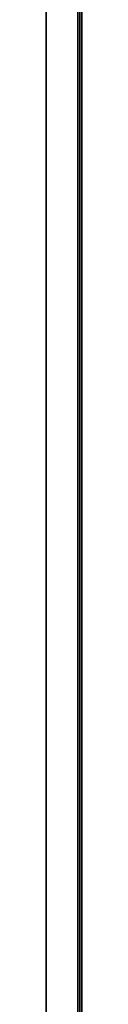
# Model space of a CAD drawing. Extents: x -1808 to 814, y 59 to 2017.
# Tile 20 of 52: x -810 to -805.5, y 818 to 943. Entities that reach past the tile are written whole.
import ezdxf

# ---------------------------------------------------------------- set-up
doc = ezdxf.new("R2010")
doc.units = 0
for name, color, linetype in [('LIVELLO_02', 192, 'CONTINUOUS'), ('LIVELLO_03', 5, 'CONTINUOUS'), ('PREDEFINITO', 7, 'CONTINUOUS')]:
    doc.layers.add(name, color=color, linetype=linetype)

msp = doc.modelspace()

# ---------------------------------------------------------------- linework, layer by layer
at = {"layer": 'LIVELLO_02'}
for p, q in [((-806, 788, 499.5), (-806, 1098, 499.5)), ((-806, 1098, 492.5), (-806, 788, 492.5)), ((-806, 788, 496), (-806, 1098, 496)), ((-805.75, 1098, 492.25), (-805.75, 788, 492.25)), ((-805.75, 788, 499.75), (-805.75, 1098, 499.75)), ((-805.5, 1098, 492), (-805.5, 788, 492)), ((-805.5, 788, 500), (-805.5, 1098, 500))]:
    msp.add_line(p, q, dxfattribs=at)
at = {"layer": 'LIVELLO_03'}
for p, q in [((-810, 1098, 475), (-810, 788, 475)), ((-810, 1098, 500), (-810, 788, 500)), ((-810, 788, 487.5), (-810, 1098, 487.5)), ((-806, 788, 475), (-806, 1098, 475)), ((-806, 788, 500), (-806, 1098, 500)), ((-806, 1098, 487.5), (-806, 788, 487.5))]:
    msp.add_line(p, q, dxfattribs=at)
at = {"layer": 'PREDEFINITO'}
msp.add_line((-806, 1098, 475), (-806, 788, 475), dxfattribs=at)

doc.saveas('drawing.dxf')
